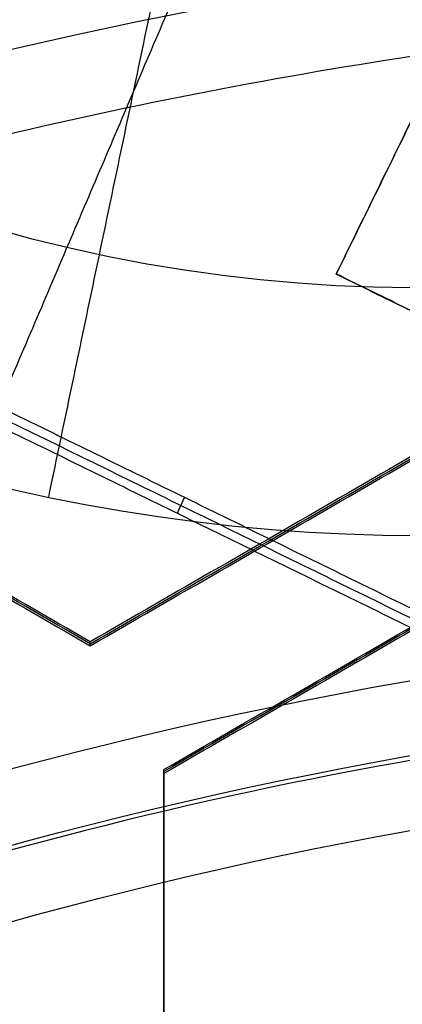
# Model space of a CAD drawing. Header units: millimetres. Extents: x -34.2 to 34.2, y -30.9 to 31.1.
# Tile 52 of 77: x -1.994 to -1.346, y 7.245 to 8.914. Entities that reach past the tile are written whole.
import ezdxf

# ---------------------------------------------------------------- set-up
doc = ezdxf.new("R2010")
doc.units = ezdxf.units.MM
for name, color, linetype, true_color in [('COTAS', 252, 'Continuous', 0x696969), ('IGES level 1', 7, 'Continuous', 0xe5eaed), ('IGES level 14', 7, 'Continuous', 0xffffff), ('IGES level 3', 7, 'Continuous', 0xe5eaed), ('IGES level 5', 7, 'Continuous', 0xe5eaed), ('IGES level 7', 7, 'Continuous', 0xcad1ee), ('IGES level 8', 7, 'Continuous', 0xcad1ee)]:
    doc.layers.add(name, color=color, linetype=linetype, true_color=true_color)

# ---------------------------------------------------------------- blocks, each defined once
blk = doc.blocks.new('Kivi_7w')
at = {"layer": 'IGES level 1', "extrusion": (0, 0, -1)}
for centre, radius, start, end in [((-7.99360577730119e-15, 1.77635683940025e-15, 1.399999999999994), 31, 269.9999999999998, 90.00000000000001), ((-7.573064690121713e-29, 2.831068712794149e-15, 0.8499999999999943), 31, 270.0000000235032, 89.99999998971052), ((-7.573064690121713e-29, 2.831068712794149e-15, 0.1500000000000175), 30.85, 270.0000000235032, 89.99999998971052), ((-7.573064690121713e-29, 1.77635683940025e-15), 30.7, 270, 90), ((-7.573064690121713e-29, 2.831068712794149e-15), 25.75, 270, 89.99999999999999), ((-7.573064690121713e-29, 2.831068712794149e-15), 24.25, 270, 89.99999999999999), ((-7.573064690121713e-29, 2.831068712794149e-15, 0.8500000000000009), 23.5, 270.0000000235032, 89.99999998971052)]:
    blk.add_arc(centre, radius, start, end, dxfattribs=at)
at = {"layer": 'IGES level 1'}
for centre, radius, start, end in [((9.992007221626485e-15, 1.77635683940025e-15, -0.2999999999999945), 31, 89.99999999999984, 270), ((7.573064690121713e-29, 2.831068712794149e-15, -1.549999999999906), 30.85, 90.00000002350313, 269.9999999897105), ((7.573064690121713e-29, 1.77635683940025e-15, -1.700000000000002), 30.7, 90.00000000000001, 270), ((7.573064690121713e-29, 1.77635683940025e-15), 25.75, 90.00000000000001, 270), ((7.587855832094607e-29, 1.77635683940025e-15), 24.25, 90.00000000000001, 270), ((6.310887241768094e-29, -1.77635683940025e-15), 23.5, 89.99999999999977, 270), ((7.573064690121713e-29, 1.77635683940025e-15, -1.700000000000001), 23.5, 90.00000000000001, 270)]:
    blk.add_arc(centre, radius, start, end, dxfattribs=at)
at = {"layer": 'IGES level 14', "extrusion": (-9.205336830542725e-34, -0.002279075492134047, -0.9999974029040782)}
blk.add_arc((-7.562773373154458e-29, -0.009800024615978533, -4.67721718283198), 16.5, 270, 90, dxfattribs=at)
at = {"layer": 'IGES level 14', "extrusion": (0, 0.002279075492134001, 0.9999974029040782)}
blk.add_arc((7.573064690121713e-29, -0.009800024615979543, 3.17721718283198), 16.5, 90.00000002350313, 269.9999999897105, dxfattribs=at)
at = {"layer": 'IGES level 14', "extrusion": (1.833778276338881e-35, 0.00227907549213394, 0.9999974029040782)}
blk.add_arc((7.544134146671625e-29, -0.009800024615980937, 1.67721718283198), 16.5, 90.00000000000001, 270, dxfattribs=at)
at = {"layer": 'IGES level 14', "extrusion": (1.833772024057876e-35, 0.00227907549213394, 0.9999974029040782)}
blk.add_arc((7.533618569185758e-29, -0.009800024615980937, 1.67721718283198), 16.5, 90.00000000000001, 270, dxfattribs=at)
at = {"layer": 'IGES level 14'}
for points in [[(-1.875, 7.722899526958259, 4.659628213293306), (-3.625, 8.733259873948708, 4.657325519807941)], [(-0.125, 8.733259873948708, 4.657325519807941), (-1.875, 7.722899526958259, 4.659628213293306)], [(-1.875, 7.719480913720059, 3.159632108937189), (-3.625, 8.729841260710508, 3.157329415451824)], [(-3.625, 8.726422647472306, 1.657333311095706), (-1.875, 7.716062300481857, 1.659636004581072)], [(-1.875, 7.719480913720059, 3.159632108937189), (-0.125, 8.729841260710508, 3.157329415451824)], [(-1.875, 7.716062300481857, 1.659636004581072), (-0.125, 8.726422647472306, 1.657333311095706)], [(-1.75, 7.506393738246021, 4.660121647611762), (7.573064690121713e-29, 8.516754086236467, 4.657818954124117)], [(7.573064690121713e-29, 8.513335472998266, 3.157822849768), (-1.75, 7.50297512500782, 3.160125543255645)], [(7.573064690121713e-29, 8.509916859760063, 1.657826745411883), (-1.75, 7.499556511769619, 1.660129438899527)], [(-1.875, 7.716062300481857, 1.659636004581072), (-1.875, 7.722899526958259, 4.659628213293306)], [(-1.75, 7.499556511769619, 1.660129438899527), (-1.75, 7.506393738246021, 4.660121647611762)], [(-1.75, 5.485673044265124, 4.664727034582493), (-1.75, 7.506393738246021, 4.660121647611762)], [(-1.75, 5.482254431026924, 3.164730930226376), (-1.75, 7.50297512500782, 3.160125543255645)], [(-1.75, 7.499556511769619, 1.660129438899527), (-1.75, 5.478835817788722, 1.664734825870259)]]:
    blk.add_open_spline(points, degree=1, dxfattribs=at)
at = {"layer": 'IGES level 3', "extrusion": (1.101692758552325e-33, -0.002279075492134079, -0.9999974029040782)}
blk.add_arc((-7.628874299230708e-29, -0.009800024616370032, -14.299988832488), 22.5, 270, 90, dxfattribs=at)
at = {"layer": 'IGES level 3', "extrusion": (0, -0.002279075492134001, -0.9999974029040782)}
for centre, radius in [((-7.573064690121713e-29, -0.00980002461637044, -6.299988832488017), 22.49999999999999), ((-7.573064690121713e-29, -0.00980002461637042, -10.299988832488), 20.99999999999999), ((-7.573064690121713e-29, -0.009800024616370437, 0.4500111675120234), 18.625), ((-7.573064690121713e-29, -0.009800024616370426, -5.299988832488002), 17.74999999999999), ((-7.573064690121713e-29, -0.00980002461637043, -1.049988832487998), 15.75)]:
    blk.add_arc(centre, radius, 270.0000000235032, 89.99999998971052, dxfattribs=at)
at = {"layer": 'IGES level 3', "extrusion": (8.609319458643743e-34, 0.002279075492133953, 0.9999974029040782)}
blk.add_arc((7.53376800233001e-29, -0.009800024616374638, -1.700011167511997), 22.5, 90.00000000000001, 270, dxfattribs=at)
at = {"layer": 'IGES level 3', "extrusion": (1.835710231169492e-35, -0.002279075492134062, -0.9999974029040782)}
blk.add_arc((-7.573061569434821e-29, -0.009800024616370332, 1.700011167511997), 22.5, 270, 89.99999999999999, dxfattribs=at)
at = {"layer": 'IGES level 3', "extrusion": (1.005376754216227e-33, 0.002279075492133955, 0.9999974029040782)}
blk.add_arc((7.563374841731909e-29, -0.009800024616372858, -1.700011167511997), 21.5, 90.00000000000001, 270, dxfattribs=at)
at = {"layer": 'IGES level 3', "extrusion": (-5.205727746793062e-33, -0.002279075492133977, -0.9999974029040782)}
blk.add_arc((-7.585342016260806e-29, -0.009800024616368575, -14.299988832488), 21, 270, 90, dxfattribs=at)
at = {"layer": 'IGES level 3', "extrusion": (2.329453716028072e-33, 0.002279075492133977, 0.9999974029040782)}
blk.add_arc((7.57652751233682e-29, -0.009800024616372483, 6.299988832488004), 21, 90.00000000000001, 270, dxfattribs=at)
at = {"layer": 'IGES level 3', "extrusion": (1.83376577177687e-35, 0.002279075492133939, 0.9999974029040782)}
blk.add_arc((7.573053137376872e-29, -0.00980002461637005, 6.299988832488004), 17.75, 90, 270, dxfattribs=at)
at = {"layer": 'IGES level 3', "extrusion": (-1.835350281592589e-33, -0.002279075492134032, -0.9999974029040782)}
blk.add_arc((-7.586699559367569e-29, -0.009800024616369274, -6.299988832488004), 17.75, 270, 90, dxfattribs=at)
at = {"layer": 'IGES level 3', "extrusion": (-4.149966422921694e-34, 0.002279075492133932, 0.9999974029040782)}
blk.add_arc((7.541195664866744e-29, -0.009800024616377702, 4.299988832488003), 17.75, 90.00000000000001, 270, dxfattribs=at)
at = {"layer": 'IGES level 3', "extrusion": (-1.714979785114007e-33, -0.002279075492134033, -0.9999974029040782)}
blk.add_arc((-7.557536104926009e-29, -0.009800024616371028, -4.299988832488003), 16.75, 270, 90, dxfattribs=at)
at = {"layer": 'IGES level 3', "extrusion": (0, -0.002279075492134, -0.9999974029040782)}
blk.add_arc((-7.573064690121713e-29, -0.009800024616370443, -2.799988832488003), 16.74999999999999, 270.0000000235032, 89.99999998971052, dxfattribs=at)
at = {"layer": 'IGES level 3', "extrusion": (2.570194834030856e-33, 0.00227907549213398, 0.9999974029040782)}
blk.add_arc((7.572730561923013e-29, -0.00980002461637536, 1.299988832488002), 16.75, 89.99999999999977, 270, dxfattribs=at)
at = {"layer": 'IGES level 3', "extrusion": (2.353528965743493e-33, 0.002279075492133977, 0.9999974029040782)}
blk.add_arc((7.888420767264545e-29, -0.009800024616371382, 0.7999888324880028), 15.75, 89.99999999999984, 270, dxfattribs=at)
at = {"layer": 'IGES level 3', "extrusion": (4.243116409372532e-35, -0.002279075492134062, -0.9999974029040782)}
blk.add_arc((-7.53362716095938e-29, -0.009800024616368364, -1.299988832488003), 15.75, 270, 90, dxfattribs=at)
at = {"layer": 'IGES level 5', "extrusion": (-3.67087160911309e-16, 0.002279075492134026, 0.9999974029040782)}
blk.add_arc((1.020545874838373e-14, -0.009800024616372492, 27.79998883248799), 25, 90.03400423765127, 270.0340042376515, dxfattribs=at)
at = {"layer": 'IGES level 5', "extrusion": (3.670884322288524e-16, -0.002279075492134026, -0.9999974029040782)}
blk.add_arc((-5.430291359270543e-15, -0.009800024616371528, -14.799988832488), 25, 269.9659957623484, 89.96599576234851, dxfattribs=at)
at = {"layer": 'IGES level 5', "extrusion": (0, -0.002279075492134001, -0.9999974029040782)}
for centre, radius in [((-7.573064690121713e-29, -0.009800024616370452, -21.299988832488), 25), ((-7.573064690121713e-29, -0.009800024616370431, -28.04998883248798), 24.75), ((-7.573064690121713e-29, -0.009800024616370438, -12.299988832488), 21.5), ((-7.573064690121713e-29, -0.009800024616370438, -15.899988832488), 20), ((-7.573064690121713e-29, -0.009800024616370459, -18.749988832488), 14.5)]:
    blk.add_arc(centre, radius, 269.9659957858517, 89.96599575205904, dxfattribs=at)
at = {"layer": 'IGES level 5', "extrusion": (0, 0.002279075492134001, 0.9999974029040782)}
for centre, radius in [((7.573064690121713e-29, -0.009800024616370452, 14.54998883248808), 24.75000000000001), ((7.573064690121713e-29, -0.009800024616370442, 15.74998883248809), 14.25), ((7.573064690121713e-29, -0.009800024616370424, 25.799988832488), 13), ((7.573064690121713e-29, -0.009800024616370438, 25.799988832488), 10)]:
    blk.add_arc(centre, radius, 90.03400426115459, 270.034004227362, dxfattribs=at)
at = {"layer": 'IGES level 5', "extrusion": (3.6706471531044e-16, -0.002279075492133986, -0.9999974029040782)}
blk.add_arc((-1.039887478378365e-14, -0.009800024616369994, -28.299988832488), 24.5, 269.9659957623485, 89.96599576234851, dxfattribs=at)
at = {"layer": 'IGES level 5', "extrusion": (-3.670653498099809e-16, 0.002279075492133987, 0.9999974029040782)}
blk.add_arc((5.244170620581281e-15, -0.00980002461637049, 14.299988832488), 24.5, 90.03400423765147, 270.0340042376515, dxfattribs=at)
at = {"layer": 'IGES level 5', "extrusion": (3.670926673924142e-16, -0.002279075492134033, -0.9999974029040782)}
blk.add_arc((-5.247873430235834e-15, -0.009800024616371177, -14.299988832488), 21.5, 269.9659957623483, 89.96599576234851, dxfattribs=at)
at = {"layer": 'IGES level 5', "extrusion": (-3.670433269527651e-16, 0.002279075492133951, 0.9999974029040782)}
blk.add_arc((3.780532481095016e-15, -0.00980002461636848, 10.299988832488), 21.5, 90.03400423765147, 270.0340042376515, dxfattribs=at)
at = {"layer": 'IGES level 5', "extrusion": (-3.670335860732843e-16, 0.002279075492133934, 0.9999974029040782)}
blk.add_arc((3.780450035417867e-15, -0.009800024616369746, 10.299988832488), 21.5, 90.03400423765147, 270.0340042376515, dxfattribs=at)
at = {"layer": 'IGES level 5', "extrusion": (3.671096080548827e-16, -0.002279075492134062, -0.9999974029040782)}
blk.add_arc((-7.894942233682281e-15, -0.00980002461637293, -21.499988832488), 20, 269.9659957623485, 89.96599576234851, dxfattribs=at)
at = {"layer": 'IGES level 5', "extrusion": (-3.670564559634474e-16, 0.002279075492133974, 0.9999974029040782)}
blk.add_arc((3.786930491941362e-15, -0.009800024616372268, 10.299988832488), 20, 90.03400423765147, 270.0340042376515, dxfattribs=at)
at = {"layer": 'IGES level 5', "extrusion": (3.671066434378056e-16, -0.002279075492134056, -0.9999974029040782)}
blk.add_arc((-3.781202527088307e-15, -0.009800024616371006, -10.299988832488), 20, 269.9659957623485, 89.96599576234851, dxfattribs=at)
at = {"layer": 'IGES level 5', "extrusion": (3.671049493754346e-16, -0.002279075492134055, -0.9999974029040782)}
blk.add_arc((-7.893250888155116e-15, -0.009800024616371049, -21.499988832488), 14.5, 269.9659957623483, 89.96599576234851, dxfattribs=at)
at = {"layer": 'IGES level 5', "extrusion": (-3.671051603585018e-16, 0.002279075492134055, 0.9999974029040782)}
blk.add_arc((5.872131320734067e-15, -0.009800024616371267, 15.999988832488), 14.5, 90.03400423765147, 270.0340042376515, dxfattribs=at)
at = {"layer": 'IGES level 5', "extrusion": (3.671057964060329e-16, -0.002279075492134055, -0.9999974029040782)}
blk.add_arc((-5.87447439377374e-15, -0.009800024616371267, -15.999988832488), 14.5, 269.9659957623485, 89.96599576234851, dxfattribs=at)
at = {"layer": 'IGES level 5', "extrusion": (-3.670645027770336e-16, 0.002279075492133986, 0.9999974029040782)}
blk.add_arc((5.688760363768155e-15, -0.00980002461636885, 15.499988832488), 14, 90.03400423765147, 270.0340042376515, dxfattribs=at)
at = {"layer": 'IGES level 5', "extrusion": (3.671339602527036e-16, -0.002279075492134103, -0.9999974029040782)}
blk.add_arc((-1.038969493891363e-14, -0.009800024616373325, -28.299988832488), 13, 269.9659957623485, 89.96599576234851, dxfattribs=at)
at = {"layer": 'IGES level 5', "extrusion": (-3.671339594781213e-16, 0.002279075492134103, 0.9999974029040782)}
blk.add_arc((8.550088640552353e-15, -0.009800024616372, 23.299988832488), 13, 90.03400423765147, 270.0340042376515, dxfattribs=at)
at = {"layer": 'IGES level 5', "extrusion": (3.670041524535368e-16, -0.002279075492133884, -0.9999974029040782)}
blk.add_arc((-1.038744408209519e-14, -0.009800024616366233, -28.299988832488), 10, 269.9659957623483, 89.96599576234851, dxfattribs=at)
at = {"layer": 'IGES level 5', "extrusion": (-3.672150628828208e-16, 0.002279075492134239, 0.9999974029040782)}
blk.add_arc((8.554908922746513e-15, -0.009800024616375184, 23.299988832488), 10, 90.03400423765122, 270.0340042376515, dxfattribs=at)
at = {"layer": 'IGES level 7', "extrusion": (0, -0.002279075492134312, -0.9999974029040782)}
blk.add_arc((1.322079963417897, 10.9104611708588, -14.36937086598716), 2.619382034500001, 203.0969845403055, 23.09698450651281, dxfattribs=at)
at = {"layer": 'IGES level 7', "extrusion": (2.417693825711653e-11, 0.002279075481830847, 0.9999974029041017)}
blk.add_arc((-1.322079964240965, 10.91046117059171, 13.94998883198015), 3.038764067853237, 189.0606564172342, 336.9030154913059, dxfattribs=at)
at = {"layer": 'IGES level 7', "extrusion": (-1.401362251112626e-11, 0.002279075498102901, 0.9999974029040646)}
blk.add_arc((1.84102855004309e-10, -0.009800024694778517, 13.94998883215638), 7.749999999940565, 51.4172518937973, 156.9030154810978, dxfattribs=at)
at = {"layer": 'IGES level 7', "extrusion": (0, -0.00227907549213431, -0.9999974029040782)}
blk.add_arc((-7.573064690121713e-29, -0.009800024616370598, -14.07498883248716), 7.625000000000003, 23.09698451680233, 127.5761182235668, dxfattribs=at)
at = {"layer": 'IGES level 7', "extrusion": (2.204022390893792e-16, -0.00227907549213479, -0.9999974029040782)}
blk.add_arc((2.033082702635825e-11, -0.009800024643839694, -14.19998883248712), 7.499999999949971, 23.09698451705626, 126.5150780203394, dxfattribs=at)
at = {"layer": 'IGES level 7'}
for points in [[(-1.671087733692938, 9.281492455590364, 15.26763933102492), (-1.945934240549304, 7.968197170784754, 13.93186489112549)], [(-2.02934149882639, 8.12151444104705, 15.48151949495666), (-1.54369822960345, 9.2602522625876, 15.47892421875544)], [(-1.458105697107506, 8.346579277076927, 15.48100655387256), (-1.1061921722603, 9.065017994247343, 15.47936917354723)], [(-1.458105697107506, 8.346465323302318, 15.43100668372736), (-1.1061921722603, 9.064904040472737, 15.42936930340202)], [(-1.1061921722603, 9.064790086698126, 15.37936943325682), (-1.458105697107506, 8.346351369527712, 15.38100681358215)], [(-0.5239686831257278, 7.384140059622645, 15.4832000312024), (-2.922107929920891, 8.558816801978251, 15.48052284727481)], [(-2.915708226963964, 8.539216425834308, 15.08056647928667), (-0.5222740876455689, 7.366844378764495, 15.08323841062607)], [(-0.520579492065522, 7.349548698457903, 14.68327679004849), (-2.909308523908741, 8.519616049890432, 14.68061011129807)], [(-1.458105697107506, 8.346351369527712, 15.38100681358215), (-1.458105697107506, 8.346579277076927, 15.48100655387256)], [(-0.5600549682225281, 7.906688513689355, 15.48200910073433), (-1.458105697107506, 8.346579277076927, 15.48100655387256)], [(-1.458105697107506, 8.346465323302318, 15.43100668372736), (-0.5600549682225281, 7.906574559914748, 15.43200923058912)], [(-1.458105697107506, 8.346351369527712, 15.38100681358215), (-0.5600549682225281, 7.906460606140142, 15.38200936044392)], [(-1.727488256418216, 7.940726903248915, 14.68192944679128), (-1.715199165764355, 7.967638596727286, 15.48187019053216)]]:
    blk.add_open_spline(points, degree=1, dxfattribs=at)
at = {"layer": 'IGES level 8', "extrusion": (0, -0.002279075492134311, -0.9999974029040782)}
for start, end in [(293.0969845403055, 113.0969845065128), (113.0969845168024, 293.0969845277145)]:
    blk.add_arc((-7.573064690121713e-29, -0.009800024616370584, -5.199988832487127), 17.5, start, end, dxfattribs=at)
at = {"layer": 'IGES level 8', "extrusion": (5.852610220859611e-15, 0.002279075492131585, 0.9999974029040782)}
blk.add_arc((-2.797333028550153e-14, -0.0098000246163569, 4.449988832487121), 17.5, 66.90301548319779, 246.9030154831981, dxfattribs=at)
at = {"layer": 'IGES level 8', "extrusion": (6.988834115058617e-15, -0.002279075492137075, -0.9999974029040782)}
blk.add_arc((-3.187853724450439e-14, -0.009800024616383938, -4.44998883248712), 17.5, 113.0969845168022, 293.0969845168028, dxfattribs=at)
at = {"layer": 'IGES level 8', "extrusion": (0, 0.002279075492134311, 0.9999974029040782)}
for start, end in [(66.9030155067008, 246.9030154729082), (246.9030154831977, 66.9030155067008)]:
    blk.add_arc((7.573064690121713e-29, -0.009800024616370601, 10.44669935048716), 8.941142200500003, start, end, dxfattribs=at)
at = {"layer": 'IGES level 8', "extrusion": (5.49714321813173e-16, -0.002279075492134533, -0.9999974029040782)}
blk.add_arc((-8.105386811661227e-12, -0.009800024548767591, -13.69998883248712), 9.062650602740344, 62.85810265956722, 96.83586637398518, dxfattribs=at)
at = {"layer": 'IGES level 8'}
blk.add_open_spline([(-6.865052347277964, -16.09685385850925, 4.486686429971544), (6.865052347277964, 16.0975375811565, 4.413312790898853)], degree=1, dxfattribs=at)
for points, weights in [([(7.920460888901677, -13.65805883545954, 5.98113211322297), (35.24417047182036, 2.182821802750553, 5.945029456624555), (19.40324869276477, 29.50646042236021, 5.882756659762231), (-7.920460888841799, 13.66557978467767, 5.918859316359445)], [1, 0.333333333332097, 0.333333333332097, 1]), ([(7.853117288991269, -13.54136703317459, 6.214465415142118), (34.94450744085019, 2.164826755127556, 6.178669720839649), (19.23827286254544, 29.2561465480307, 6.116926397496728), (-7.85311728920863, 13.54995275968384, 6.152722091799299)], [1, 0.333333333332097, 0.333333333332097, 1]), ([(7.761583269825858, -13.38278941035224, 6.518050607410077), (34.53720278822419, 2.140336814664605, 6.482672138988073), (19.01403624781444, 28.91588679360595, 6.421648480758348), (-7.761583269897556, 13.39276056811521, 6.457026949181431)], [1, 0.333333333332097, 0.333333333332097, 1]), ([(7.67004925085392, -13.22424449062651, 6.807286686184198), (34.12989813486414, 2.115814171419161, 6.77232544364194), (18.78979963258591, 28.57559433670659, 6.71202145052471), (-7.67004925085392, 13.2355356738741, 6.74698269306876)], [1, 0.3333333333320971, 0.3333333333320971, 1]), ([(7.578515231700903, -13.06572935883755, 7.083452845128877), (33.72259348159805, 2.091261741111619, 7.048908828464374), (18.5655630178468, 28.23527209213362, 6.989324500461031), (-7.578515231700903, 13.07828099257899, 7.023868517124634)], [1, 0.333333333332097, 0.333333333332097, 1]), ([(7.486981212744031, -12.90724140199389, 7.347695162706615), (33.31528882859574, 2.066682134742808, 7.31356837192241), (18.34132640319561, 27.89492267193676, 7.254703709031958), (-7.486981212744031, 12.92099913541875, 7.288830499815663)], [1, 0.333333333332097, 0.333333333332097, 1]), ([(7.395447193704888, -12.74877831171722, 7.601026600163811), (32.90798417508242, 2.042077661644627, 7.567317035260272), (18.11708978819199, 27.5545483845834, 7.509172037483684), (-7.395447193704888, 12.76369241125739, 7.54288160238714)], [0.9999999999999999, 0.333333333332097, 0.333333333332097, 0.9999999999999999]), ([(7.30391317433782, -12.59033808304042, 7.84432700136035), (32.50067952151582, 2.01745032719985, 7.811034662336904), (17.89285317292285, 27.21415123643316, 7.753609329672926), (-7.30391317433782, 12.60636282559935, 7.786901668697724)], [0.9999999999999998, 0.333333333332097, 0.333333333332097, 0.9999999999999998]), ([(7.218995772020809, -12.44336979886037, 8.061724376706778), (32.12281724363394, 1.994584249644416, 8.02881910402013), (17.68482569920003, 26.89834104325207, 7.972061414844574), (-7.218995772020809, 12.46038699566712, 8.004966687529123)], [1, 0.333333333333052, 0.333333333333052, 1]), ([(7.142161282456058, -12.31028787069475, 8.303580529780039), (31.78092200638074, 1.973997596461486, 8.271025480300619), (17.49659944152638, 26.6126943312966, 8.214871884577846), (-7.142161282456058, 12.32840886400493, 8.247426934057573)], [1, 0.333333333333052, 0.333333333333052, 1]), ([(7.056896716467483, -12.16263125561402, 8.560253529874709), (31.40151493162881, 1.9511255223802, 8.52808712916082), (17.28772149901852, 26.29568051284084, 8.472603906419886), (-7.056896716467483, 12.18192373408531, 8.504770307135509)], [0.9999999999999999, 0.3333333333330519, 0.3333333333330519, 0.9999999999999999]), ([(6.971632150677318, -12.01500024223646, 8.805693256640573), (31.02210785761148, 1.928227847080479, 8.773915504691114), (17.07884355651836, 25.97864109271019, 8.719102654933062), (-6.971632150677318, 12.03541300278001, 8.750880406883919)], [1, 0.333333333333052, 0.333333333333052, 1]), ([(6.88636758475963, -11.86739251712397, 9.0409149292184), (30.64270078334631, 1.905306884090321, 9.009525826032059), (16.86996561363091, 25.66157838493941, 8.955383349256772), (-6.88636758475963, 11.88887898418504, 8.986772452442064)], [1, 0.333333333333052, 0.333333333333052, 1]), ([(-7.920460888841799, 13.66557978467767, 5.918859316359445), (-24.94236783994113, 3.79715414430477, 5.941350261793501), (-20.08149548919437, -15.2685658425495, 5.984802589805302), (-0.4125494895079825, -15.78257809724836, 5.98597406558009)], [1, 0.514853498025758, 0.514853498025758, 1]), ([(6.801103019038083, -11.71980603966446, 9.26681349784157), (30.26329370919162, 1.882364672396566, 9.235813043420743), (16.66108767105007, 25.34449442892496, 9.182340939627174), (-6.801103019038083, 11.74232371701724, 9.213341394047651)], [1, 0.333333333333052, 0.333333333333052, 1]), ([(-7.853117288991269, 13.5499527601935, 6.152722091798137), (-24.73029573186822, 3.765433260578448, 6.175021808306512), (-19.91075287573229, -15.13818072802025, 6.218104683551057), (-0.409041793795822, -15.6478226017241, 6.219266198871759)], [1, 0.514853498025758, 0.514853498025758, 1]), ([(6.715838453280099, -11.57223904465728, 9.484163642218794), (29.88388663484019, 1.859402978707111, 9.453551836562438), (16.45220972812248, 25.02739099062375, 9.400750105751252), (-6.715838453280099, 11.59574896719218, 9.431361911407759)], [1, 0.333333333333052, 0.333333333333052, 1]), ([(-7.761583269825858, 13.39276056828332, 6.457026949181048), (-24.44204543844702, 3.722287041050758, 6.479066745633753), (-19.67867799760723, -14.96099103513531, 6.521647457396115), (-0.4042741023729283, -15.46469264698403, 6.522795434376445)], [1, 0.514853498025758, 0.514853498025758, 1]), ([(-7.67004925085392, 13.2355356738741, 6.74698269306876), (-24.15379514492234, 3.679108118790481, 6.768762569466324), (-19.44660311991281, -14.78383404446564, 6.810841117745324), (-0.3995064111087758, -15.28159539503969, 6.811975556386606)], [1, 0.5148534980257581, 0.5148534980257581, 1]), ([(6.630573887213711, -11.42469004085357, 9.693619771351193), (29.5044795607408, 1.836423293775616, 9.663396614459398), (16.24333178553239, 24.71026956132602, 9.611265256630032), (-6.630573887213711, 11.44915622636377, 9.641488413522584)], [0.9999999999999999, 0.3333333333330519, 0.3333333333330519, 0.9999999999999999]), ([(-7.578515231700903, 13.07828099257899, 7.023868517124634), (-23.86554485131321, 3.635899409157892, 7.04538847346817), (-19.21452824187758, -14.60670684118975, 7.086964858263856), (-0.3947387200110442, -15.09852793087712, 7.088085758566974)], [1, 0.514853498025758, 0.514853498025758, 1]), ([(-6.552136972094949, 11.31428721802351, 9.828278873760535), (9.839096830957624, 20.81708102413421, 9.806621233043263), (25.2951274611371, 6.556159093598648, 9.839123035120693), (9.15689771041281, -9.304463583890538, 9.875270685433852)], [1, 0.4081068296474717, 0.3417199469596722, 0.8008393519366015]), ([(-7.486981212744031, 12.92099913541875, 7.288830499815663), (-23.57729455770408, 3.592663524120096, 7.31009053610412), (-18.98245336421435, -14.42960681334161, 7.351164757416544), (-0.3899710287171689, -14.91548764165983, 7.352272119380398)], [1, 0.514853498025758, 0.514853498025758, 1]), ([(9.048872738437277, -9.194026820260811, 10.10388913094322), (27.46333362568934, 8.90367165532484, 10.06264300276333), (9.365588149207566, 27.31808471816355, 10.02067505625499), (-9.048872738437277, 9.220386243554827, 10.06192118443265)], [1, 0.333333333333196, 0.333333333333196, 1]), ([(-7.395447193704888, 12.76369241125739, 7.54288160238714), (-23.28904426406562, 3.549402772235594, 7.563881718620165), (-18.75037848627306, -14.25253165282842, 7.60445377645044), (-0.3852033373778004, -14.73247221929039, 7.605547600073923)], [0.9999999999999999, 0.514853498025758, 0.514853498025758, 0.9999999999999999]), ([(8.938473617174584, -9.081188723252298, 10.32620226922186), (27.12827223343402, 8.79571208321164, 10.28545935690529), (9.251324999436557, 26.98546345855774, 10.2440034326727), (-8.938473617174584, 9.108562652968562, 10.28474634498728)], [1, 0.333333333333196, 0.333333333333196, 1]), ([(-7.30391317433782, 12.60636282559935, 7.786901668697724), (-23.00079397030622, 3.506119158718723, 7.807641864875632), (-18.51830360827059, -14.07547935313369, 7.847711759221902), (-0.3804356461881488, -14.54947965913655, 7.848792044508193)], [0.9999999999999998, 0.5148534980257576, 0.5148534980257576, 0.9999999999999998]), ([(8.82807449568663, -8.968374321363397, 10.53811836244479), (26.79321084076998, 8.687728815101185, 10.49787866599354), (9.137061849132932, 26.65281850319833, 10.45693476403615), (-8.82807449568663, 8.996715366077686, 10.4971744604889)], [1, 0.3333333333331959, 0.3333333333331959, 1]), ([(-0.3760125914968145, -14.37973382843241, 8.066137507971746), (-18.30300446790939, -13.91124438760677, 8.065069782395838), (-22.73338010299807, 3.465945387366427, 8.025465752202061), (-7.218995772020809, 12.46038699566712, 8.004966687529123)], [1, 0.514853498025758, 0.514853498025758, 1]), ([(8.717675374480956, -8.855581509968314, 10.74056142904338), (26.45814944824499, 8.579723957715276, 10.70082494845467), (9.022798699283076, 26.32015195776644, 10.6603930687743), (-8.717675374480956, 8.884846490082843, 10.70012954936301)], [1, 0.333333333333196, 0.333333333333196, 1]), ([(-7.142161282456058, 12.32840886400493, 8.247426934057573), (-31.78092200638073, -1.955876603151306, 8.27998198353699), (-17.49659944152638, -26.59457333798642, 8.336135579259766), (7.142161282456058, -12.31028787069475, 8.303580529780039)], [1, 0.333333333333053, 0.333333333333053, 1]), ([(8.607276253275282, -8.742808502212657, 10.93431518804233), (26.12308805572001, 8.47169929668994, 10.89508192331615), (8.908535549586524, 25.98746560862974, 10.85516206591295), (-8.607276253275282, 8.77295781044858, 10.89439533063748)], [1, 0.333333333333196, 0.333333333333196, 1]), ([(-7.056896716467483, 12.18192373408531, 8.504770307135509), (-31.40151493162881, -1.931833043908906, 8.536936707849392), (-17.28772149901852, -26.27638803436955, 8.592419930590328), (7.056896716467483, -12.16263125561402, 8.560253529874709)], [0.9999999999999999, 0.3333333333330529, 0.3333333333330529, 0.9999999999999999]), ([(8.49687713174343, -8.630053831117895, 11.12002305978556), (25.78802666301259, 8.363656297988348, 11.08129301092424), (8.7942723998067, 25.65476092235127, 11.04188517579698), (-8.49687713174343, 8.661050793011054, 11.08061522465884)], [1, 0.333333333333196, 0.333333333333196, 1]), ([(-6.971632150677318, 12.03541300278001, 8.750880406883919), (-31.02210785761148, -1.907815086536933, 8.782658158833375), (-17.07884355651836, -25.95822833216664, 8.837471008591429), (6.971632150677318, -12.01500024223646, 8.805693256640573)], [1, 0.333333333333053, 0.333333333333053, 1]), ([(8.386478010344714, -8.517316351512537, 11.29818816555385), (25.45296527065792, 8.255596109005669, 11.25996133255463), (8.680009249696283, 25.32203904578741, 11.22106551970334), (-8.386478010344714, 8.549126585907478, 11.25929235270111)], [0.9999999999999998, 0.3333333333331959, 0.3333333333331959, 0.9999999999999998]), ([(-6.88636758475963, 11.88887898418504, 8.986772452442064), (-30.64270078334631, -1.883820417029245, 9.018161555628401), (-16.86996561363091, -25.64009191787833, 9.07230403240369), (6.88636758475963, -11.86739251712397, 9.0409149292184)], [1, 0.333333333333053, 0.333333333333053, 1]), ([(8.28374672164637, -8.412423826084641, 11.45752409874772), (25.14117575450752, 8.155026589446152, 11.41976553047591), (8.573682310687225, 25.01241184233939, 11.38134617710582), (-8.28374672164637, 8.444961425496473, 11.41910474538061)], [1, 0.333333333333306, 0.333333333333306, 1]), ([(-6.801103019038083, 11.74232371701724, 9.213341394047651), (-30.26329370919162, -1.859846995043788, 9.244341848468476), (-16.66108767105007, -25.32197675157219, 9.297813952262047), (6.801103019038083, -11.71980603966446, 9.26681349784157)], [1, 0.333333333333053, 0.333333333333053, 1]), ([(8.191790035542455, -8.318451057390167, 11.63591738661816), (24.8620871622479, 8.06508646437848, 11.5985779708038), (8.478507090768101, 24.73534029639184, 11.56058510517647), (-8.191790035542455, 8.35180277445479, 11.59792452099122)], [1, 0.333333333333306, 0.333333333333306, 1]), ([(-6.715838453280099, 11.59574896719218, 9.431361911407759), (-29.88388663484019, -1.835893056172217, 9.461973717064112), (-16.45220972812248, -25.00388106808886, 9.5147754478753), (6.715838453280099, -11.57223904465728, 9.484163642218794)], [1, 0.333333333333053, 0.333333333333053, 1]), ([(8.089276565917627, -8.213709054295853, 11.82645433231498), (24.55095872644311, 7.964802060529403, 11.78958218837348), (8.372405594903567, 24.42644146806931, 11.75206477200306), (-8.089276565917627, 8.247930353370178, 11.78893691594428)], [1, 0.333333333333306, 0.333333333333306, 1]), ([(-6.630573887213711, 11.44915622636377, 9.641488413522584), (-29.50447956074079, -1.811957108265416, 9.671711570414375), (-16.24333178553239, -24.68580337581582, 9.723842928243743), (6.630573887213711, -11.42469004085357, 9.693619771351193)], [0.9999999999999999, 0.333333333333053, 0.333333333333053, 0.9999999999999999]), ([(7.986763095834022, -8.108985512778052, 12.00889089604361), (24.23983029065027, 7.864499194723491, 11.97248602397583), (8.26630409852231, 24.11752417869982, 11.93544405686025), (-7.986763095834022, 8.144039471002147, 11.97184892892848)], [0.9999999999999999, 0.3333333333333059, 0.3333333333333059, 0.9999999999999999]), ([(7.884249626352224, -8.004279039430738, 12.18383830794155), (23.92870185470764, 7.764179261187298, 12.14790070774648), (8.160202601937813, 23.80858982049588, 12.11133418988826), (-7.884249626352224, 8.040131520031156, 12.14727179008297)], [0.9999999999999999, 0.3333333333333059, 0.3333333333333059, 0.9999999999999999]), ([(7.781736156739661, -7.899588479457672, 12.35180349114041), (23.61757341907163, 7.663843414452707, 12.31633316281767), (8.054101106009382, 23.49963954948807, 12.28024209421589), (-7.781736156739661, 7.93620765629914, 12.315712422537)], [1, 0.333333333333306, 0.333333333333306, 1]), ([(7.679222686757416, -7.794912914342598, 12.51318906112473), (23.30644498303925, 7.563492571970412, 12.47818600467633), (7.947999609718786, 23.190674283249, 12.44257038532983), (-7.679222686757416, 7.832268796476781, 12.47757344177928)], [0.9999999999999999, 0.3333333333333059, 0.3333333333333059, 0.9999999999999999]), ([(7.576709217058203, -7.690251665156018, 12.66829332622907), (22.99531654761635, 7.463127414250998, 12.63375754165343), (7.841898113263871, 22.88169470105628, 12.59861737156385), (-7.576709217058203, 7.728315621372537, 12.63315315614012)], [0.9999999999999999, 0.3333333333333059, 0.3333333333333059, 0.9999999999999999]), ([(7.476682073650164, -7.58814220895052, 12.81376720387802), (22.69173411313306, 7.365183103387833, 12.77968735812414), (7.738369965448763, 22.58019562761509, 12.74501110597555), (-7.476682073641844, 7.626870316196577, 12.77909095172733)], [1, 0.333333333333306, 0.333333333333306, 1]), ([(7.381320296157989, -7.490723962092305, 12.98373036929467), (22.40231106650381, 7.271878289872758, 12.95008519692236), (7.639670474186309, 22.29283004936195, 12.91585122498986), (-7.38132029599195, 7.530227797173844, 12.94949639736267)], [0.9999999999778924, 0.333333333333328, 0.3333333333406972, 1]), ([(7.284940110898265, -7.392282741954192, 13.14787592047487), (22.10979715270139, 7.177559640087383, 13.11467006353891), (7.539916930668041, 22.00237818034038, 13.08088309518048), (-7.284940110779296, 7.432535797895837, 13.11408895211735)], [0.9999999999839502, 0.333333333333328, 0.333333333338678, 1]), ([(9.948073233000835, -2.471720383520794, 13.2938858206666), (13.4957494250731, 11.68937627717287, 13.26161152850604), (0.7438011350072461, 15.13073745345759, 13.25376838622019), (-7.18855992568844, 7.334827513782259, 13.27153589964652)], [0.6572482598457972, 0.3654827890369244, 0.4797333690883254, 0.9999999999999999]), ([(9.850897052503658, -2.288657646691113, 13.44399546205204), (13.10444020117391, 11.58895764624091, 13.41236724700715), (0.6306739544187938, 14.82711044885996, 13.4049872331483), (-7.092179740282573, 7.237103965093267, 13.42228547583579)], [0.6517245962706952, 0.3669541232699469, 0.4830459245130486, 1]), ([(9.732555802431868, -2.189660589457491, 13.58796603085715), (12.8323389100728, 11.45626917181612, 13.55686584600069), (0.5764793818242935, 14.58138787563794, 13.54974344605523), (-6.995799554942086, 7.139365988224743, 13.56670441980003)], [0.6492555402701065, 0.3676312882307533, 0.4845461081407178, 1]), ([(6.552136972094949, -11.28897101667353, 9.87979353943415), (-9.839096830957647, -20.79176482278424, 9.901451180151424), (-25.29512746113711, -6.530842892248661, 9.868949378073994), (-9.15689771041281, 9.32977978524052, 9.832801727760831)], [1, 0.4081068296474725, 0.3417199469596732, 0.8008393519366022]), ([(-9.048872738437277, 9.220386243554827, 10.06192118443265), (-27.46333362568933, -8.877312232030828, 10.10316731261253), (-9.365588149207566, -27.29172529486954, 10.14513525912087), (9.048872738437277, -9.194026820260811, 10.10388913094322)], [1, 0.333333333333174, 0.333333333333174, 1]), ([(-8.938473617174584, 9.108562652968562, 10.28474634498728), (-27.12827223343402, -8.768338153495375, 10.32548925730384), (-9.251324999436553, -26.95808952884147, 10.36694518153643), (8.938473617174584, -9.081188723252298, 10.32620226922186)], [1, 0.3333333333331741, 0.3333333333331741, 1]), ([(-8.82807449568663, 8.996715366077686, 10.4971744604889), (-26.79321084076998, -8.659387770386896, 10.53741415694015), (-9.137061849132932, -26.62447745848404, 10.57835805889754), (8.82807449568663, -8.968374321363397, 10.53811836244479)], [1, 0.3333333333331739, 0.3333333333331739, 1]), ([(-8.717675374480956, 8.884846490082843, 10.70012954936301), (-26.45814944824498, -8.550458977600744, 10.73986602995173), (-9.022798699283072, -26.2908869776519, 10.78029790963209), (8.717675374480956, -8.855581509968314, 10.74056142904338)], [1, 0.333333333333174, 0.333333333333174, 1]), ([(3.45617979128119, 8.110085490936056, 6.924944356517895), (-1.946541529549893, 10.41419936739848, 6.919693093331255), (-6.375992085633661, 7.514225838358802, 6.926302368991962), (-8.104081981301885, 3.462195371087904, 6.935537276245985)], [0.4999999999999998, 0.4999999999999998, 0.6666666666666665, 1]), ([(-8.607276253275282, 8.77295781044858, 10.89439533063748), (-26.12308805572, -8.441549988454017, 10.93362859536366), (-8.908535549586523, -25.95731630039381, 10.97354845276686), (8.607276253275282, -8.742808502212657, 10.93431518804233)], [1, 0.333333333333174, 0.333333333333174, 1]), ([(-8.49687713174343, 8.661050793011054, 11.08061522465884), (-25.78802666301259, -8.332659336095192, 11.11934527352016), (-8.794272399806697, -25.6237639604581, 11.15875310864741), (8.49687713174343, -8.630053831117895, 11.12002305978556)], [1, 0.333333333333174, 0.333333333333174, 1]), ([(-8.386478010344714, 8.549126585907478, 11.25929235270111), (-25.45296527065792, -8.223785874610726, 11.29751918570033), (-8.680009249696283, -25.29022881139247, 11.33641499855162), (8.386478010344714, -8.517316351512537, 11.29818816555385)], [0.9999999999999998, 0.3333333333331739, 0.3333333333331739, 0.9999999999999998]), ([(8.28374672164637, -8.412423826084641, 11.45752409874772), (-8.573682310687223, -24.97987424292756, 11.49528266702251), (-25.14117575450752, -8.122488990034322, 11.45686331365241), (-8.28374672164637, 8.444961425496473, 11.41910474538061)], [1, 0.333333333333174, 0.333333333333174, 1]), ([(-8.191790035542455, 8.35180277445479, 11.59792452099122), (-24.86208716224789, -8.031734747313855, 11.63526393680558), (-8.478507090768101, -24.70198857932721, 11.6732568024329), (8.191790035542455, -8.318451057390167, 11.63591738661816)], [1, 0.333333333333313, 0.333333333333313, 1]), ([(-8.089276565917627, 8.247930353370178, 11.78893691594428), (-24.5509587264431, -7.930580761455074, 11.82580905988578), (-8.372405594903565, -24.39222016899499, 11.8633264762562), (8.089276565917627, -8.213709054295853, 11.82645433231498)], [1, 0.333333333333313, 0.333333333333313, 1]), ([(-7.986763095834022, 8.144039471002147, 11.97184892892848), (-24.23983029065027, -7.829445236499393, 12.00825380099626), (-8.266304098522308, -24.08247022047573, 12.04529576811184), (7.986763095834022, -8.108985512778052, 12.00889089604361)], [0.9999999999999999, 0.3333333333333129, 0.3333333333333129, 0.9999999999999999]), ([(-7.884249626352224, 8.040131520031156, 12.14727179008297), (-23.92870185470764, -7.728326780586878, 12.18320939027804), (-8.160202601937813, -23.77273733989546, 12.21977590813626), (7.884249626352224, -8.004279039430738, 12.18383830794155)], [0.9999999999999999, 0.3333333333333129, 0.3333333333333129, 0.9999999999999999]), ([(-7.781736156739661, 7.93620765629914, 12.315712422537), (-23.61757341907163, -7.627224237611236, 12.35118275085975), (-8.054101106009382, -23.46302037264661, 12.38727381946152), (7.781736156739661, -7.899588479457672, 12.35180349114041)], [1, 0.333333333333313, 0.333333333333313, 1]), ([(-7.679222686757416, 7.832268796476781, 12.47757344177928), (-23.30644498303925, -7.526136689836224, 12.51257649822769), (-7.947999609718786, -23.15331840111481, 12.54819211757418), (7.679222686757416, -7.794912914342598, 12.51318906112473)], [0.9999999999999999, 0.3333333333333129, 0.3333333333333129, 0.9999999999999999]), ([(-7.576709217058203, 7.728315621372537, 12.63315315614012), (-22.99531654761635, -7.425063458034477, 12.66768894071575), (-7.841898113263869, -22.84363074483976, 12.70282911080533), (7.576709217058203, -7.690251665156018, 12.66829332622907)], [0.9999999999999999, 0.333333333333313, 0.333333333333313, 0.9999999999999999]), ([(7.017272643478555, -2.982301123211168, 8.85910757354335), (13.00264050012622, 11.05220771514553, 8.827121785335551), (-1.031904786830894, 17.03756002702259, 8.813480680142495), (-7.017272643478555, 3.003051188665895, 8.845466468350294)], [0.9944774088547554, 0.3314924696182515, 0.3314924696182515, 0.9944774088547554]), ([(-7.476682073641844, 7.626870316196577, 12.77909095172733), (-22.69173411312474, -7.326454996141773, 12.81317079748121), (-7.738369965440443, -22.54146752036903, 12.84784704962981), (7.476682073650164, -7.58814220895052, 12.81376720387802)], [1, 0.333333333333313, 0.333333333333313, 1]), ([(-7.381320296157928, 7.530227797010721, 12.94949639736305), (-22.40231106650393, -7.232374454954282, 12.98314156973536), (-7.639670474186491, -22.25332621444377, 13.01737554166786), (7.38132029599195, -7.490723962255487, 12.98373036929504)], [0.9999999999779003, 0.333333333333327, 0.3333333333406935, 1]), ([(-7.28494011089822, 7.43253579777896, 13.11408895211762), (-22.10979715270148, -7.137306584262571, 13.14729480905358), (-7.539916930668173, -21.96212512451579, 13.18108177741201), (7.284940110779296, -7.392282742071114, 13.14787592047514)], [0.9999999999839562, 0.333333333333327, 0.333333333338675, 1])]:
    blk.add_rational_spline(points, weights, degree=3, dxfattribs=at)

msp = doc.modelspace()

# ---------------------------------------------------------------- block references
at = {"layer": 'COTAS'}
msp.add_blockref('Kivi_7w', (-7.573064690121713e-29, 0.136188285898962, 2.023586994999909), dxfattribs=at)

doc.saveas('drawing.dxf')
